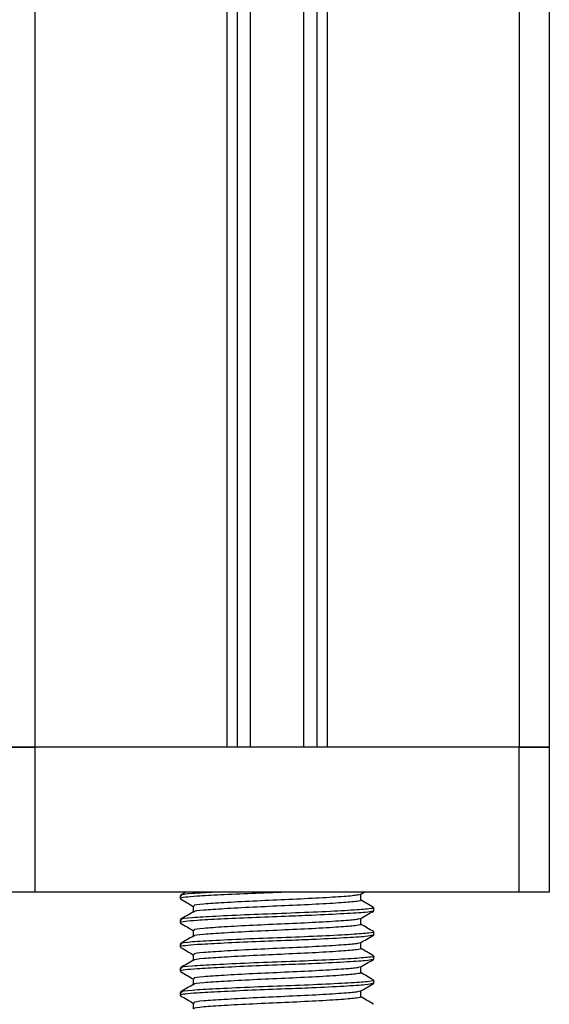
# Model space of a CAD drawing. Header units: millimetres. Extents: x 0 to 420, y 0 to 297.
# Tile 31 of 35: x 276.84 to 279.03, y 210.72 to 214.79. Entities that reach past the tile are written whole.
import ezdxf

# ---------------------------------------------------------------- set-up
doc = ezdxf.new("R2010")
doc.units = ezdxf.units.MM

msp = doc.modelspace()

# ---------------------------------------------------------------- linework, layer by layer
at = {"color": 7, "linetype": 'Continuous', "lineweight": 25}
for p, q in [((276.90343, 231.28329), (276.90343, 211.78329)), ((277.69593, 231.28329), (277.69593, 211.78329)), ((277.73855, 231.28329), (277.73855, 211.78329)), ((277.79338, 231.28329), (277.79338, 211.78329)), ((278.01348, 231.28329), (278.01348, 211.78329)), ((278.06831, 231.28329), (278.06831, 211.78329)), ((278.11093, 231.28329), (278.11093, 211.78329)), ((278.90343, 231.28329), (278.90343, 211.78329)), ((279.02843, 223.41257), (279.02843, 211.78329)), ((276.90343, 211.78329), (276.77843, 211.78329)), ((276.77843, 211.78329), (276.90343, 211.78329)), ((277.69593, 211.78329), (276.90343, 211.78329)), ((276.90343, 211.78329), (276.90343, 211.18329)), ((278.90343, 211.78329), (276.90343, 211.78329)), ((278.90343, 211.78329), (278.11093, 211.78329)), ((279.02843, 211.78329), (278.90343, 211.78329)), ((278.90343, 211.18329), (278.90343, 211.78329)), ((278.90343, 211.78329), (279.02843, 211.78329)), ((279.02843, 211.78329), (279.02843, 211.18329)), ((276.90343, 211.18329), (276.77843, 211.18329)), ((278.90343, 211.18329), (276.90343, 211.18329)), ((277.52648, 211.18329), (277.50442, 211.17052)), ((278.24759, 211.17396), (278.26371, 211.18329)), ((278.2493, 211.15057), (278.2493, 211.17495)), ((279.02843, 211.18329), (278.90343, 211.18329)), ((277.50343, 211.16939), (277.50343, 211.15686)), ((277.55756, 211.12557), (277.55756, 211.10129)), ((278.30071, 211.10684), (278.30309, 211.10617)), ((278.30343, 211.10684), (278.30343, 211.11935)), ((277.50343, 211.06939), (277.50343, 211.05686)), ((278.2493, 211.05057), (278.2493, 211.07495)), ((277.55756, 211.02557), (277.55756, 211.00129)), ((278.30343, 211.00684), (278.30343, 211.01935)), ((277.50343, 210.96939), (277.50343, 210.95686)), ((278.2493, 210.95057), (278.2493, 210.97495)), ((278.30071, 211.00684), (278.30309, 211.00617)), ((277.55756, 210.92557), (277.55756, 210.90129)), ((278.30071, 210.90684), (278.30309, 210.90617)), ((278.30343, 210.90684), (278.30343, 210.91935)), ((277.50343, 210.86939), (277.50343, 210.85686)), ((278.2493, 210.85057), (278.2493, 210.87495)), ((277.55756, 210.82557), (277.55756, 210.80129)), ((278.30071, 210.80684), (278.30309, 210.80617)), ((278.30343, 210.80684), (278.30343, 210.81935)), ((277.50343, 210.76939), (277.50343, 210.75686)), ((278.2493, 210.75057), (278.2493, 210.77495)), ((277.55756, 210.72557), (277.55756, 210.70129))]:
    msp.add_line(p, q, dxfattribs=at)
for points, knots in [([(277.93811, 211.18329), (277.89153, 211.18153), (277.79691, 211.17794), (277.66774, 211.17188), (277.57413, 211.1669), (277.52179, 211.16239), (277.50028, 211.15895), (277.50503, 211.15714), (277.50576, 211.15686)], [0, 0, 0, 0, 0.2095728, 0.4256585, 0.6350059, 0.7991923, 0.9690262, 1, 1, 1, 1]), ([(277.64928, 211.18329), (277.61515, 211.18143), (277.54517, 211.17762), (277.50034, 211.17282), (277.5081, 211.17004), (277.50993, 211.16939)], [0, 0, 0, 0, 0.42133082, 0.86391165, 1, 1, 1, 1]), ([(278.24497, 211.17401), (278.24194, 211.17282), (278.23365, 211.16958), (278.17366, 211.16486), (278.06882, 211.15815), (277.93759, 211.15217), (277.80198, 211.14628), (277.68072, 211.13955), (277.59576, 211.13397), (277.55474, 211.12905), (277.56159, 211.12627), (277.56323, 211.12561)], [0, 0, 0, 0, 0.0720147, 0.1963527, 0.3258129, 0.4521154, 0.5780097, 0.7075456, 0.8320575, 0.9599935, 1, 1, 1, 1]), ([(277.50497, 211.1554), (277.51402, 211.15016), (277.53155, 211.14001), (277.54908, 211.12986), (277.55756, 211.12495)], [0, 0, 0, 0, 0.5163558, 1, 1, 1, 1]), ([(278.24813, 211.15058), (278.24851, 211.15044), (278.25328, 211.14869), (278.23251, 211.14495), (278.17536, 211.13985), (278.06837, 211.13316), (277.93769, 211.12717), (277.80203, 211.12128), (277.68044, 211.11455), (277.5968, 211.10897), (277.55618, 211.10452), (277.56063, 211.1022), (277.56101, 211.102)], [0, 0, 0, 0, 0.0082578, 0.1034691, 0.2273249, 0.356283, 0.4820958, 0.6075018, 0.7365354, 0.8605644, 0.9880043, 1, 1, 1, 1]), ([(278.30244, 211.12052), (278.29339, 211.12576), (278.27567, 211.13601), (278.25796, 211.14627), (278.2493, 211.15129)], [0, 0, 0, 0, 0.5112595, 1, 1, 1, 1]), ([(278.2987, 211.10542), (278.29159, 211.10364), (278.27638, 211.09983), (278.18444, 211.09422), (278.0637, 211.08808), (277.92979, 211.08297), (277.7967, 211.07793), (277.66779, 211.07188), (277.57412, 211.0669), (277.52179, 211.06239), (277.50028, 211.05895), (277.50503, 211.05714), (277.50576, 211.05686)], [0, 0, 0, 0, 0.1103215, 0.235792, 0.3649147, 0.4567307, 0.5705852, 0.6879779, 0.8017099, 0.8909074, 0.9831729, 1, 1, 1, 1]), ([(277.55874, 211.10198), (277.54969, 211.09673), (277.53158, 211.08624), (277.51347, 211.07576), (277.50442, 211.07052)], [0, 0, 0, 0, 0.4998987, 1, 1, 1, 1]), ([(278.30203, 211.11935), (278.30249, 211.1192), (278.30803, 211.11745), (278.28402, 211.1137), (278.21792, 211.1086), (278.09418, 211.10191), (277.94307, 211.09592), (277.78608, 211.09003), (277.64587, 211.0833), (277.54763, 211.07772), (277.50021, 211.07282), (277.50808, 211.07004), (277.50993, 211.06939)], [0, 0, 0, 0, 0.00834062, 0.10100303, 0.22154645, 0.34705005, 0.46949598, 0.59154649, 0.71712341, 0.83783522, 0.96186295, 1, 1, 1, 1]), ([(278.24759, 211.07396), (278.25664, 211.0792), (278.27473, 211.08968), (278.29284, 211.10016), (278.30189, 211.1054)], [0, 0, 0, 0, 0.4999098, 1, 1, 1, 1]), ([(277.50497, 211.0554), (277.51402, 211.05016), (277.53155, 211.04001), (277.54908, 211.02986), (277.55756, 211.02495)], [0, 0, 0, 0, 0.5163558, 1, 1, 1, 1]), ([(278.24813, 211.05058), (278.24851, 211.05044), (278.25328, 211.04869), (278.23251, 211.04495), (278.17536, 211.03985), (278.06837, 211.03316), (277.93769, 211.02717), (277.80203, 211.02128), (277.68044, 211.01455), (277.5968, 211.00897), (277.55618, 211.00452), (277.56063, 211.0022), (277.56101, 211.002)], [0, 0, 0, 0, 0.0082578, 0.1034691, 0.2273249, 0.356283, 0.4820958, 0.6075018, 0.7365354, 0.8605644, 0.9880043, 1, 1, 1, 1]), ([(278.24497, 211.07401), (278.24194, 211.07282), (278.23365, 211.06958), (278.17366, 211.06486), (278.06882, 211.05815), (277.93759, 211.05217), (277.80198, 211.04628), (277.68072, 211.03955), (277.59576, 211.03397), (277.55474, 211.02905), (277.56159, 211.02627), (277.56323, 211.02561)], [0, 0, 0, 0, 0.0720147, 0.1963527, 0.3258129, 0.4521154, 0.5780097, 0.7075456, 0.8320575, 0.9599935, 1, 1, 1, 1]), ([(278.30244, 211.02052), (278.29339, 211.02576), (278.27567, 211.03601), (278.25796, 211.04627), (278.2493, 211.05129)], [0, 0, 0, 0, 0.5112595, 1, 1, 1, 1]), ([(278.30203, 211.01935), (278.30249, 211.0192), (278.30803, 211.01745), (278.28402, 211.0137), (278.21792, 211.0086), (278.09418, 211.00191), (277.94307, 210.99592), (277.78608, 210.99003), (277.64587, 210.9833), (277.54763, 210.97772), (277.50021, 210.97282), (277.50808, 210.97004), (277.50993, 210.96939)], [0, 0, 0, 0, 0.0083406, 0.101003, 0.2215465, 0.34705, 0.469496, 0.5915465, 0.7171234, 0.8378352, 0.9618629, 1, 1, 1, 1]), ([(278.2987, 211.00542), (278.29159, 211.00364), (278.27638, 210.99983), (278.18444, 210.99422), (278.0637, 210.98808), (277.92979, 210.98297), (277.7967, 210.97793), (277.66779, 210.97188), (277.57412, 210.9669), (277.52179, 210.96239), (277.50028, 210.95895), (277.50503, 210.95714), (277.50576, 210.95686)], [0, 0, 0, 0, 0.1103215, 0.235792, 0.3649147, 0.4567307, 0.5705852, 0.6879779, 0.8017099, 0.8909074, 0.9831729, 1, 1, 1, 1]), ([(277.55874, 211.00198), (277.54969, 210.99673), (277.53158, 210.98624), (277.51347, 210.97576), (277.50442, 210.97052)], [0, 0, 0, 0, 0.4998987, 1, 1, 1, 1]), ([(278.24497, 210.97401), (278.24194, 210.97282), (278.23365, 210.96958), (278.17366, 210.96486), (278.06882, 210.95815), (277.93759, 210.95217), (277.80198, 210.94628), (277.68072, 210.93955), (277.59576, 210.93397), (277.55474, 210.92905), (277.56159, 210.92627), (277.56323, 210.92561)], [0, 0, 0, 0, 0.0720147, 0.1963527, 0.3258129, 0.4521154, 0.5780097, 0.7075456, 0.8320575, 0.9599935, 1, 1, 1, 1]), ([(278.24759, 210.97396), (278.25664, 210.9792), (278.27473, 210.98968), (278.29284, 211.00016), (278.30189, 211.0054)], [0, 0, 0, 0, 0.4999098, 1, 1, 1, 1]), ([(277.50497, 210.9554), (277.51402, 210.95016), (277.53155, 210.94001), (277.54908, 210.92986), (277.55756, 210.92495)], [0, 0, 0, 0, 0.5163558, 1, 1, 1, 1]), ([(278.24813, 210.95058), (278.24851, 210.95044), (278.25328, 210.94869), (278.23251, 210.94495), (278.17536, 210.93985), (278.06837, 210.93316), (277.93769, 210.92717), (277.80203, 210.92128), (277.68044, 210.91455), (277.5968, 210.90897), (277.55618, 210.90452), (277.56063, 210.9022), (277.56101, 210.902)], [0, 0, 0, 0, 0.0082578, 0.1034691, 0.2273249, 0.356283, 0.4820958, 0.6075018, 0.7365354, 0.8605644, 0.9880043, 1, 1, 1, 1]), ([(278.30244, 210.92052), (278.29339, 210.92576), (278.27567, 210.93601), (278.25796, 210.94627), (278.2493, 210.95129)], [0, 0, 0, 0, 0.5112595, 1, 1, 1, 1]), ([(278.2987, 210.90542), (278.29159, 210.90364), (278.27638, 210.89983), (278.18444, 210.89422), (278.0637, 210.88808), (277.92979, 210.88297), (277.7967, 210.87793), (277.66779, 210.87188), (277.57412, 210.8669), (277.52179, 210.86239), (277.50028, 210.85895), (277.50503, 210.85714), (277.50576, 210.85686)], [0, 0, 0, 0, 0.1103215, 0.235792, 0.3649147, 0.4567307, 0.5705852, 0.6879779, 0.8017099, 0.8909074, 0.9831729, 1, 1, 1, 1]), ([(277.55874, 210.90198), (277.54969, 210.89673), (277.53158, 210.88624), (277.51347, 210.87576), (277.50442, 210.87052)], [0, 0, 0, 0, 0.4998987, 1, 1, 1, 1]), ([(278.30203, 210.91935), (278.30249, 210.9192), (278.30803, 210.91745), (278.28402, 210.9137), (278.21792, 210.9086), (278.09418, 210.90191), (277.94307, 210.89592), (277.78608, 210.89003), (277.64587, 210.8833), (277.54763, 210.87772), (277.50021, 210.87282), (277.50808, 210.87004), (277.50993, 210.86939)], [0, 0, 0, 0, 0.0083406, 0.101003, 0.2215465, 0.34705, 0.469496, 0.5915465, 0.7171234, 0.8378352, 0.9618629, 1, 1, 1, 1]), ([(278.24759, 210.87396), (278.25664, 210.8792), (278.27473, 210.88968), (278.29284, 210.90016), (278.30189, 210.9054)], [0, 0, 0, 0, 0.4999098, 1, 1, 1, 1]), ([(277.50497, 210.8554), (277.51402, 210.85016), (277.53155, 210.84001), (277.54908, 210.82986), (277.55756, 210.82495)], [0, 0, 0, 0, 0.5163558, 1, 1, 1, 1]), ([(278.24813, 210.85058), (278.24851, 210.85044), (278.25328, 210.84869), (278.23251, 210.84495), (278.17536, 210.83985), (278.06837, 210.83316), (277.93769, 210.82717), (277.80203, 210.82128), (277.68044, 210.81455), (277.5968, 210.80897), (277.55618, 210.80452), (277.56063, 210.8022), (277.56101, 210.802)], [0, 0, 0, 0, 0.0082578, 0.1034691, 0.2273249, 0.356283, 0.4820958, 0.6075018, 0.7365354, 0.8605644, 0.9880043, 1, 1, 1, 1]), ([(278.24497, 210.87401), (278.24194, 210.87282), (278.23365, 210.86958), (278.17366, 210.86486), (278.06882, 210.85815), (277.93759, 210.85217), (277.80198, 210.84628), (277.68072, 210.83955), (277.59576, 210.83397), (277.55474, 210.82905), (277.56159, 210.82627), (277.56323, 210.82561)], [0, 0, 0, 0, 0.0720147, 0.1963527, 0.3258129, 0.4521154, 0.5780097, 0.7075456, 0.8320575, 0.9599935, 1, 1, 1, 1]), ([(278.30244, 210.82052), (278.29339, 210.82576), (278.27567, 210.83601), (278.25796, 210.84627), (278.2493, 210.85129)], [0, 0, 0, 0, 0.51125952, 1, 1, 1, 1]), ([(278.2987, 210.80542), (278.29159, 210.80364), (278.27638, 210.79983), (278.18444, 210.79422), (278.0637, 210.78808), (277.92979, 210.78297), (277.7967, 210.77793), (277.66779, 210.77188), (277.57412, 210.7669), (277.52179, 210.76239), (277.50028, 210.75895), (277.50503, 210.75714), (277.50576, 210.75686)], [0, 0, 0, 0, 0.1103215, 0.235792, 0.3649147, 0.4567307, 0.5705852, 0.6879779, 0.8017099, 0.8909074, 0.9831729, 1, 1, 1, 1]), ([(278.30203, 210.81935), (278.30249, 210.8192), (278.30803, 210.81745), (278.28402, 210.8137), (278.21792, 210.8086), (278.09418, 210.80191), (277.94307, 210.79592), (277.78608, 210.79003), (277.64587, 210.7833), (277.54763, 210.77772), (277.50021, 210.77282), (277.50808, 210.77004), (277.50993, 210.76939)], [0, 0, 0, 0, 0.0083406, 0.101003, 0.2215465, 0.34705, 0.469496, 0.5915465, 0.7171234, 0.8378352, 0.9618629, 1, 1, 1, 1]), ([(278.24759, 210.77396), (278.25664, 210.7792), (278.27473, 210.78968), (278.29284, 210.80016), (278.30189, 210.8054)], [0, 0, 0, 0, 0.4999098, 1, 1, 1, 1]), ([(277.55874, 210.80198), (277.54969, 210.79673), (277.53158, 210.78624), (277.51347, 210.77576), (277.50442, 210.77052)], [0, 0, 0, 0, 0.4998987, 1, 1, 1, 1]), ([(278.24497, 210.77401), (278.24194, 210.77282), (278.23365, 210.76958), (278.17366, 210.76486), (278.06882, 210.75815), (277.93759, 210.75217), (277.80198, 210.74628), (277.68072, 210.73955), (277.59576, 210.73397), (277.55474, 210.72905), (277.56159, 210.72627), (277.56323, 210.72561)], [0, 0, 0, 0, 0.0720147, 0.1963527, 0.3258129, 0.4521154, 0.5780097, 0.7075456, 0.8320575, 0.9599935, 1, 1, 1, 1]), ([(277.50497, 210.7554), (277.51402, 210.75016), (277.53155, 210.74001), (277.54908, 210.72986), (277.55756, 210.72495)], [0, 0, 0, 0, 0.5163558, 1, 1, 1, 1]), ([(278.24813, 210.75058), (278.24851, 210.75044), (278.25328, 210.74869), (278.23251, 210.74495), (278.17536, 210.73985), (278.06837, 210.73316), (277.93769, 210.72717), (277.80203, 210.72128), (277.68044, 210.71455), (277.5968, 210.70897), (277.55618, 210.70452), (277.56063, 210.7022), (277.56101, 210.702)], [0, 0, 0, 0, 0.0082578, 0.1034691, 0.2273249, 0.356283, 0.4820958, 0.6075018, 0.7365354, 0.8605644, 0.9880043, 1, 1, 1, 1]), ([(278.30244, 210.72052), (278.29339, 210.72576), (278.27567, 210.73601), (278.25796, 210.74627), (278.2493, 210.75129)], [0, 0, 0, 0, 0.5112595, 1, 1, 1, 1])]:
    msp.add_open_spline(points, degree=3, knots=knots, dxfattribs=at)

doc.saveas('drawing.dxf')
